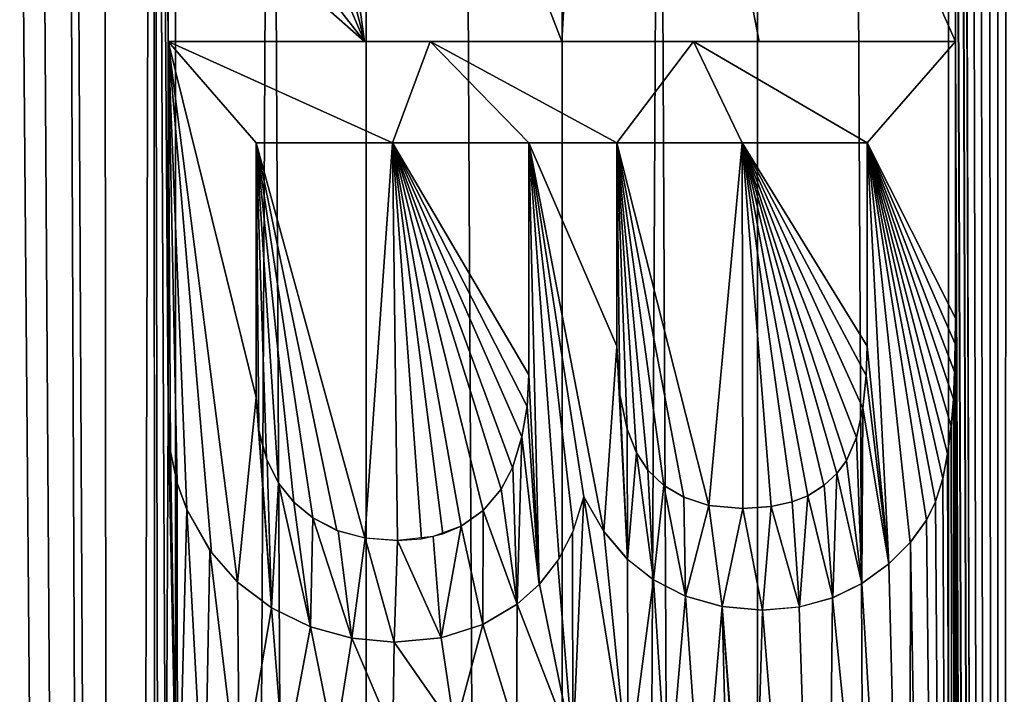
# Model space of a CAD drawing. Header units: millimetres. Extents: x -42 to 65, y -144 to 144.
# Tile 90 of 145: x 51.58 to 54.7, y 56.5 to 58.65. Entities that reach past the tile are written whole.
import ezdxf

# ---------------------------------------------------------------- set-up
doc = ezdxf.new("R2010")
doc.units = ezdxf.units.MM
doc.header["$LTSCALE"] = 81.481481
for name, color, linetype in [('104', 7, 'CONTINUOUS'), ('11', 7, 'CONTINUOUS'), ('20', 7, 'CONTINUOUS'), ('41', 7, 'CONTINUOUS'), ('42', 7, 'CONTINUOUS'), ('48', 7, 'CONTINUOUS'), ('88', 7, 'CONTINUOUS')]:
    doc.layers.add(name, color=color, linetype=linetype)

msp = doc.modelspace()

# ---------------------------------------------------------------- linework, layer by layer
at = {"layer": '104', "color": 7, "linetype": 'CONTINUOUS'}
for points in [[(51.446, 122.5, 56.0301), (52.6789, 122.5, 56.1811), (51.446, -122.5, 56.0301), (51.446, 122.5, 56.0301)], [(51.446, -122.5, 56.0301), (52.6789, 122.5, 56.1811), (52.6789, -122.5, 56.1811), (51.446, -122.5, 56.0301)], [(52.6789, 122.5, 56.1811), (53.9211, 122.5, 56.1811), (52.6789, -122.5, 56.1811), (52.6789, 122.5, 56.1811)], [(52.6789, -122.5, 56.1811), (53.9211, 122.5, 56.1811), (53.9211, -122.5, 56.1811), (52.6789, -122.5, 56.1811)], [(53.9211, 122.5, 56.1811), (55.154, 122.5, 56.0301), (53.9211, -122.5, 56.1811), (53.9211, 122.5, 56.1811)], [(53.9211, -122.5, 56.1811), (55.154, 122.5, 56.0301), (55.154, -122.5, 56.0301), (53.9211, -122.5, 56.1811)]]:
    msp.add_3dface(points, dxfattribs=at)
at = {"layer": '11', "color": 7, "linetype": 'CONTINUOUS'}
for points in [[(50.8613, -122.5, 35.7871), (50.863, 122.5, 35.7867), (52.0714, -122.5, 35.5721), (50.8613, -122.5, 35.7871)], [(50.863, 122.5, 35.7867), (52.0741, 122.5, 35.5718), (52.0714, -122.5, 35.5721), (50.863, 122.5, 35.7867)], [(52.0714, -122.5, 35.5721), (52.0741, 122.5, 35.5718), (53.2985, -122.5, 35.5), (52.0714, -122.5, 35.5721)], [(52.0741, 122.5, 35.5718), (53.3015, 122.5, 35.5), (53.2985, -122.5, 35.5), (52.0741, 122.5, 35.5718)], [(53.2985, -122.5, 35.5), (53.3015, 122.5, 35.5), (54.5259, -122.5, 35.5718), (53.2985, -122.5, 35.5)], [(53.3015, 122.5, 35.5), (54.5286, 122.5, 35.5721), (54.5259, -122.5, 35.5718), (53.3015, 122.5, 35.5)], [(54.5259, -122.5, 35.5718), (54.5286, 122.5, 35.5721), (55.737, -122.5, 35.7867), (54.5259, -122.5, 35.5718)], [(54.5286, 122.5, 35.5721), (55.7387, 122.5, 35.7871), (55.737, -122.5, 35.7867), (54.5286, 122.5, 35.5721)]]:
    msp.add_3dface(points, dxfattribs=at)
at = {"layer": '20', "color": 7, "linetype": 'CONTINUOUS'}
for points in [[(51.446, -122.5, 35.9699), (52.6789, -122.5, 35.8189), (51.446, 122.5, 35.9699), (51.446, -122.5, 35.9699)], [(51.446, 122.5, 35.9699), (52.6789, -122.5, 35.8189), (52.6789, 122.5, 35.8189), (51.446, 122.5, 35.9699)], [(52.6789, 122.5, 35.8189), (53.9211, -122.5, 35.8189), (53.9211, 122.5, 35.8189), (52.6789, 122.5, 35.8189)], [(52.6789, -122.5, 35.8189), (53.9211, -122.5, 35.8189), (52.6789, 122.5, 35.8189), (52.6789, -122.5, 35.8189)], [(53.9211, -122.5, 35.8189), (55.154, -122.5, 35.9699), (53.9211, 122.5, 35.8189), (53.9211, -122.5, 35.8189)], [(53.9211, 122.5, 35.8189), (55.154, -122.5, 35.9699), (55.154, 122.5, 35.9699), (53.9211, 122.5, 35.8189)]]:
    msp.add_3dface(points, dxfattribs=at)
at = {"layer": '41', "color": 7, "linetype": 'CONTINUOUS'}
for points in [[(52.586, 57.0238, 56.4757), (52.6744, 56.9996, 56.4813), (52.3301, 58.2546, 56.4551), (52.586, 57.0238, 56.4757)], [(52.3301, 58.2546, 56.4551), (52.6744, 56.9996, 56.4813), (52.7621, 58.2546, 56.4862), (52.3301, 58.2546, 56.4551)], [(52.5092, 57.0637, 56.4702), (52.586, 57.0238, 56.4757), (52.3301, 58.2546, 56.4551), (52.5092, 57.0637, 56.4702)], [(52.4492, 57.1134, 56.4655), (52.5092, 57.0637, 56.4702), (52.3301, 58.2546, 56.4551), (52.4492, 57.1134, 56.4655)], [(52.4006, 57.1739, 56.4614), (52.4492, 57.1134, 56.4655), (52.3301, 58.2546, 56.4551), (52.4006, 57.1739, 56.4614)], [(52.362, 57.2513, 56.458), (52.4006, 57.1739, 56.4614), (52.3301, 58.2546, 56.4551), (52.362, 57.2513, 56.458)], [(52.3384, 57.3406, 56.4559), (52.362, 57.2513, 56.458), (52.3301, 58.2546, 56.4551), (52.3384, 57.3406, 56.4559)], [(52.3301, 57.4463, 56.4551), (52.3384, 57.3406, 56.4559), (52.3301, 58.2546, 56.4551), (52.3301, 57.4463, 56.4551)], [(52.6744, 56.9996, 56.4813), (52.7783, 56.9912, 56.487), (52.7621, 58.2546, 56.4862), (52.6744, 56.9996, 56.4813)], [(52.7783, 56.9912, 56.487), (52.8547, 56.9967, 56.4906), (52.7621, 58.2546, 56.4862), (52.7783, 56.9912, 56.487)], [(53.195, 57.5176, 56.4995), (53.195, 58.2546, 56.4995), (52.7621, 58.2546, 56.4862), (53.195, 57.5176, 56.4995)], [(53.1896, 57.417, 56.4994), (53.195, 57.5176, 56.4995), (52.7621, 58.2546, 56.4862), (53.1896, 57.417, 56.4994)], [(53.1736, 57.3207, 56.4992), (53.1896, 57.417, 56.4994), (52.7621, 58.2546, 56.4862), (53.1736, 57.3207, 56.4992)], [(53.1431, 57.2222, 56.4988), (53.1736, 57.3207, 56.4992), (52.7621, 58.2546, 56.4862), (53.1431, 57.2222, 56.4988)], [(53.1074, 57.1542, 56.4982), (53.1431, 57.2222, 56.4988), (52.7621, 58.2546, 56.4862), (53.1074, 57.1542, 56.4982)], [(53.0499, 57.0866, 56.497), (53.1074, 57.1542, 56.4982), (52.7621, 58.2546, 56.4862), (53.0499, 57.0866, 56.497)], [(52.9803, 57.0374, 56.4951), (53.0499, 57.0866, 56.497), (52.7621, 58.2546, 56.4862), (52.9803, 57.0374, 56.4951)], [(52.9225, 57.0129, 56.4932), (52.9803, 57.0374, 56.4951), (52.7621, 58.2546, 56.4862), (52.9225, 57.0129, 56.4932)], [(52.8547, 56.9967, 56.4906), (52.9225, 57.0129, 56.4932), (52.7621, 58.2546, 56.4862), (52.8547, 56.9967, 56.4906)]]:
    msp.add_3dface(points, dxfattribs=at)
at = {"layer": '42', "color": 7, "linetype": 'CONTINUOUS'}
for points in [[(53.6869, 57.1287, 56.4929), (53.7672, 57.1032, 56.4896), (53.4751, 58.2546, 56.4985), (53.6869, 57.1287, 56.4929)], [(53.4751, 58.2546, 56.4985), (53.7672, 57.1032, 56.4896), (53.8729, 58.2546, 56.4844), (53.4751, 58.2546, 56.4985)], [(53.624, 57.1659, 56.495), (53.6869, 57.1287, 56.4929), (53.4751, 58.2546, 56.4985), (53.624, 57.1659, 56.495)], [(53.5731, 57.2153, 56.4964), (53.624, 57.1659, 56.495), (53.4751, 58.2546, 56.4985), (53.5731, 57.2153, 56.4964)], [(53.5375, 57.2697, 56.4973), (53.5731, 57.2153, 56.4964), (53.4751, 58.2546, 56.4985), (53.5375, 57.2697, 56.4973)], [(53.5071, 57.345, 56.498), (53.5375, 57.2697, 56.4973), (53.4751, 58.2546, 56.4985), (53.5071, 57.345, 56.498)], [(53.4842, 57.4543, 56.4984), (53.5071, 57.345, 56.498), (53.4751, 58.2546, 56.4985), (53.4842, 57.4543, 56.4984)], [(53.4751, 57.6093, 56.4985), (53.4842, 57.4543, 56.4984), (53.4751, 58.2546, 56.4985), (53.4751, 57.6093, 56.4985)], [(53.7672, 57.1032, 56.4896), (53.8742, 57.0931, 56.4843), (53.8729, 58.2546, 56.4844), (53.7672, 57.1032, 56.4896)], [(53.8742, 57.0931, 56.4843), (53.965, 57.0991, 56.4789), (53.8729, 58.2546, 56.4844), (53.8742, 57.0931, 56.4843)], [(54.2699, 57.6093, 56.4551), (54.2699, 58.2546, 56.4551), (53.8729, 58.2546, 56.4844), (54.2699, 57.6093, 56.4551)], [(54.2661, 57.5159, 56.4555), (54.2699, 57.6093, 56.4551), (53.8729, 58.2546, 56.4844), (54.2661, 57.5159, 56.4555)], [(54.2559, 57.4123, 56.4564), (54.2661, 57.5159, 56.4555), (53.8729, 58.2546, 56.4844), (54.2559, 57.4123, 56.4564)], [(54.2357, 57.3184, 56.4582), (54.2559, 57.4123, 56.4564), (53.8729, 58.2546, 56.4844), (54.2357, 57.3184, 56.4582)], [(54.2034, 57.2459, 56.4611), (54.2357, 57.3184, 56.4582), (53.8729, 58.2546, 56.4844), (54.2034, 57.2459, 56.4611)], [(54.1731, 57.2044, 56.4636), (54.2034, 57.2459, 56.4611), (53.8729, 58.2546, 56.4844), (54.1731, 57.2044, 56.4636)], [(54.1322, 57.1662, 56.467), (54.1731, 57.2044, 56.4636), (53.8729, 58.2546, 56.4844), (54.1322, 57.1662, 56.467)], [(54.0808, 57.1338, 56.4709), (54.1322, 57.1662, 56.467), (53.8729, 58.2546, 56.4844), (54.0808, 57.1338, 56.4709)], [(54.0318, 57.1139, 56.4745), (54.0808, 57.1338, 56.4709), (53.8729, 58.2546, 56.4844), (54.0318, 57.1139, 56.4745)], [(53.965, 57.0991, 56.4789), (54.0318, 57.1139, 56.4745), (53.8729, 58.2546, 56.4844), (53.965, 57.0991, 56.4789)]]:
    msp.add_3dface(points, dxfattribs=at)
at = {"layer": '48', "color": 7, "linetype": 'CONTINUOUS'}
for points in [[(54.6918, 22.77, 56.4073), (54.5715, 75.0996, 56.4227), (54.55, 71.2485, 56.4253), (54.6918, 22.77, 56.4073)], [(54.5715, 75.0996, 56.4227), (54.6918, 22.77, 56.4073), (54.6047, 75.0969, 56.4186), (54.5715, 75.0996, 56.4227)], [(54.6047, 75.0969, 56.4186), (54.6918, 22.77, 56.4073), (54.6432, 75.0948, 56.4137), (54.6047, 75.0969, 56.4186)], [(54.6918, 22.77, 56.4073), (54.6806, 75.0909, 56.4088), (54.6432, 75.0948, 56.4137), (54.6918, 22.77, 56.4073)], [(54.6806, 75.0909, 56.4088), (54.6918, 22.77, 56.4073), (54.7178, 75.08, 56.4038), (54.6806, 75.0909, 56.4088)], [(54.6918, 22.77, 56.4073), (55.1082, 22.518, 56.3431), (54.7178, 75.08, 56.4038), (54.6918, 22.77, 56.4073)], [(54.55, 70.9598, 56.4253), (54.6918, 22.77, 56.4073), (54.55, 71.2485, 56.4253), (54.55, 70.9598, 56.4253)], [(54.6918, 22.77, 56.4073), (54.55, 70.9598, 56.4253), (54.55, 66.976, 56.4253), (54.6918, 22.77, 56.4073)], [(54.55, 66.6874, 56.4253), (54.6918, 22.77, 56.4073), (54.55, 66.976, 56.4253), (54.55, 66.6874, 56.4253)], [(54.6918, 22.77, 56.4073), (54.55, 66.6874, 56.4253), (54.55, 61.4096, 56.4253), (54.6918, 22.77, 56.4073)], [(51.4715, 22.5033, 56.3396), (51.8931, 22.7624, 56.4053), (51.5388, 64.9247, 56.3512), (51.4715, 22.5033, 56.3396)], [(51.5388, 64.9247, 56.3512), (51.8931, 22.7624, 56.4053), (51.619, 64.8637, 56.3646), (51.5388, 64.9247, 56.3512)], [(51.619, 64.8637, 56.3646), (51.8931, 22.7624, 56.4053), (51.7183, 64.8108, 56.3802), (51.619, 64.8637, 56.3646)], [(51.7183, 64.8108, 56.3802), (51.8931, 22.7624, 56.4053), (51.8428, 64.7673, 56.3984), (51.7183, 64.8108, 56.3802)], [(51.8428, 64.7673, 56.3984), (51.8931, 22.7624, 56.4053), (52.0009, 64.7365, 56.4193), (51.8428, 64.7673, 56.3984)], [(52.0009, 64.7365, 56.4193), (51.8931, 22.7624, 56.4053), (52.008, 55.5512, 56.4202), (52.0009, 64.7365, 56.4193)], [(52.0175, 55.6983, 56.4214), (52.0009, 64.7365, 56.4193), (52.008, 55.5512, 56.4202), (52.0175, 55.6983, 56.4214)], [(52.0426, 55.8181, 56.4244), (52.0009, 64.7365, 56.4193), (52.0175, 55.6983, 56.4214), (52.0426, 55.8181, 56.4244)], [(52.05, 57.4055, 56.4253), (52.0009, 64.7365, 56.4193), (52.0426, 55.8181, 56.4244), (52.05, 57.4055, 56.4253)], [(52.05, 58.5772, 56.4253), (52.0009, 64.7365, 56.4193), (52.05, 57.4055, 56.4253), (52.05, 58.5772, 56.4253)], [(52.05, 59.1274, 56.4253), (52.0009, 64.7365, 56.4193), (52.05, 58.5772, 56.4253), (52.05, 59.1274, 56.4253)], [(54.55, 61.087, 56.4253), (54.6918, 22.77, 56.4073), (54.55, 61.4096, 56.4253), (54.55, 61.087, 56.4253)], [(53.3, 58.5772, 56.5), (52.3301, 61.087, 56.4551), (52.6739, 58.5772, 56.4813), (53.3, 58.5772, 56.5)], [(52.3301, 61.087, 56.4551), (52.4387, 59.5044, 56.4646), (52.6739, 58.5772, 56.4813), (52.3301, 61.087, 56.4551)], [(53.4408, 61.087, 56.4991), (52.3301, 61.087, 56.4551), (53.3, 58.5772, 56.5), (53.4408, 61.087, 56.4991)], [(53.9261, 58.5772, 56.4813), (53.4408, 61.087, 56.4991), (53.3, 58.5772, 56.5), (53.9261, 58.5772, 56.4813)], [(54.55, 58.5772, 56.4253), (53.4408, 61.087, 56.4991), (53.9261, 58.5772, 56.4813), (54.55, 58.5772, 56.4253)], [(54.55, 61.087, 56.4253), (53.4408, 61.087, 56.4991), (54.55, 58.5772, 56.4253), (54.55, 61.087, 56.4253)], [(54.6918, 22.77, 56.4073), (54.55, 61.087, 56.4253), (54.55, 58.5772, 56.4253), (54.6918, 22.77, 56.4073)], [(52.4387, 59.5044, 56.4646), (52.4387, 59.1274, 56.4646), (52.6739, 58.5772, 56.4813), (52.4387, 59.5044, 56.4646)], [(52.05, 59.1274, 56.4253), (52.05, 58.5772, 56.4253), (52.6739, 58.5772, 56.4813), (52.05, 59.1274, 56.4253)], [(52.2441, 59.1274, 56.4468), (52.05, 59.1274, 56.4253), (52.6739, 58.5772, 56.4813), (52.2441, 59.1274, 56.4468)], [(52.4387, 59.1274, 56.4646), (52.2441, 59.1274, 56.4468), (52.6739, 58.5772, 56.4813), (52.4387, 59.1274, 56.4646)], [(54.55, 57.6976, 56.4253), (54.6918, 22.77, 56.4073), (54.55, 58.5772, 56.4253), (54.55, 57.6976, 56.4253)], [(54.55, 57.6976, 56.4253), (54.5483, 57.6158, 56.4255), (54.55, 48.4802, 56.4253), (54.55, 57.6976, 56.4253)], [(54.6918, 22.77, 56.4073), (54.55, 57.6976, 56.4253), (54.55, 48.4802, 56.4253), (54.6918, 22.77, 56.4073)], [(54.5483, 57.6158, 56.4255), (54.5465, 57.5278, 56.4257), (54.55, 48.4802, 56.4253), (54.5483, 57.6158, 56.4255)], [(54.5465, 57.5278, 56.4257), (54.5439, 57.441, 56.4261), (54.55, 48.4802, 56.4253), (54.5465, 57.5278, 56.4257)], [(54.5439, 57.441, 56.4261), (54.536, 57.3546, 56.427), (54.55, 48.4802, 56.4253), (54.5439, 57.441, 56.4261)], [(52.0795, 55.9173, 56.4288), (52.05, 57.4055, 56.4253), (52.0426, 55.8181, 56.4244), (52.0795, 55.9173, 56.4288)], [(52.0581, 57.2746, 56.4263), (52.05, 57.4055, 56.4253), (52.0795, 55.9173, 56.4288), (52.0581, 57.2746, 56.4263)], [(54.536, 57.3546, 56.427), (54.5243, 57.267, 56.4284), (54.55, 48.4802, 56.4253), (54.536, 57.3546, 56.427)], [(52.0789, 57.1732, 56.4288), (52.0581, 57.2746, 56.4263), (52.0795, 55.9173, 56.4288), (52.0789, 57.1732, 56.4288)], [(54.5243, 57.267, 56.4284), (54.5094, 57.1886, 56.4301), (54.55, 48.4802, 56.4253), (54.5243, 57.267, 56.4284)], [(52.1095, 57.0897, 56.4323), (52.0789, 57.1732, 56.4288), (52.0795, 55.9173, 56.4288), (52.1095, 57.0897, 56.4323)], [(54.5094, 57.1886, 56.4301), (54.4868, 57.1153, 56.4327), (54.55, 48.4802, 56.4253), (54.5094, 57.1886, 56.4301)], [(53.37, 57.1304, 56.4998), (53.3338, 57.017, 56.4999), (53.335, 56.3323, 56.4999), (53.37, 57.1304, 56.4998)], [(53.5106, 56.2526, 56.4979), (53.37, 57.1304, 56.4998), (53.335, 56.3323, 56.4999), (53.5106, 56.2526, 56.4979)], [(53.4334, 57.0196, 56.4992), (53.37, 57.1304, 56.4998), (53.5106, 56.2526, 56.4979), (53.4334, 57.0196, 56.4992)], [(54.4868, 57.1153, 56.4327), (54.4577, 57.0564, 56.436), (54.55, 48.4802, 56.4253), (54.4868, 57.1153, 56.4327)], [(52.1661, 56.0616, 56.4386), (52.1095, 57.0897, 56.4323), (52.0795, 55.9173, 56.4288), (52.1661, 56.0616, 56.4386)], [(52.1826, 56.9602, 56.4404), (52.1095, 57.0897, 56.4323), (52.1661, 56.0616, 56.4386), (52.1826, 56.9602, 56.4404)], [(54.4577, 57.0564, 56.436), (54.4066, 56.986, 56.4415), (54.55, 48.4802, 56.4253), (54.4577, 57.0564, 56.436)], [(53.3338, 57.017, 56.4999), (53.2868, 56.927, 56.5), (53.335, 56.3323, 56.4999), (53.3338, 57.017, 56.4999)], [(53.509, 56.9313, 56.4979), (53.4334, 57.0196, 56.4992), (53.5106, 56.2526, 56.4979), (53.509, 56.9313, 56.4979)], [(54.4066, 56.986, 56.4415), (54.3383, 56.9177, 56.4485), (54.4029, 54.3625, 56.4419), (54.4066, 56.986, 56.4415)], [(54.4066, 56.986, 56.4415), (54.4029, 54.3625, 56.4419), (54.55, 48.4802, 56.4253), (54.4066, 56.986, 56.4415)], [(52.2767, 56.1771, 56.45), (52.1826, 56.9602, 56.4404), (52.1661, 56.0616, 56.4386), (52.2767, 56.1771, 56.45)], [(52.2706, 56.8587, 56.4494), (52.1826, 56.9602, 56.4404), (52.2767, 56.1771, 56.45), (52.2706, 56.8587, 56.4494)], [(53.2868, 56.927, 56.5), (53.2291, 56.8526, 56.4998), (53.335, 56.3323, 56.4999), (53.2868, 56.927, 56.5)], [(53.5914, 56.8667, 56.496), (53.509, 56.9313, 56.4979), (53.5106, 56.2526, 56.4979), (53.5914, 56.8667, 56.496)], [(54.3383, 56.9177, 56.4485), (54.2524, 56.8553, 56.4567), (54.4029, 54.3625, 56.4419), (54.3383, 56.9177, 56.4485)], [(53.6361, 56.1625, 56.4946), (53.5914, 56.8667, 56.496), (53.5106, 56.2526, 56.4979), (53.6361, 56.1625, 56.4946)], [(53.6924, 56.815, 56.4927), (53.5914, 56.8667, 56.496), (53.6361, 56.1625, 56.4946), (53.6924, 56.815, 56.4927)], [(52.378, 56.7775, 56.4594), (52.2706, 56.8587, 56.4494), (52.2767, 56.1771, 56.45), (52.378, 56.7775, 56.4594)], [(53.2291, 56.8526, 56.4998), (53.1584, 56.7893, 56.499), (53.335, 56.3323, 56.4999), (53.2291, 56.8526, 56.4998)], [(54.2524, 56.8553, 56.4567), (54.1591, 56.8092, 56.4648), (54.4029, 54.3625, 56.4419), (54.2524, 56.8553, 56.4567)], [(53.747, 56.042, 56.4905), (53.6924, 56.815, 56.4927), (53.6361, 56.1625, 56.4946), (53.747, 56.042, 56.4905)], [(53.8088, 56.7817, 56.4877), (53.6924, 56.815, 56.4927), (53.747, 56.042, 56.4905), (53.8088, 56.7817, 56.4877)], [(54.1591, 56.8092, 56.4648), (54.0531, 56.7802, 56.473), (54.1319, 54.3625, 56.467), (54.1591, 56.8092, 56.4648)], [(54.4029, 54.3625, 56.4419), (54.1591, 56.8092, 56.4648), (54.1319, 54.3625, 56.467), (54.4029, 54.3625, 56.4419)], [(52.4183, 56.2719, 56.4629), (52.378, 56.7775, 56.4594), (52.2767, 56.1771, 56.45), (52.4183, 56.2719, 56.4629)], [(52.502, 56.717, 56.4696), (52.378, 56.7775, 56.4594), (52.4183, 56.2719, 56.4629), (52.502, 56.717, 56.4696)], [(53.1584, 56.7893, 56.499), (53.0492, 56.7249, 56.497), (53.1557, 56.3777, 56.499), (53.1584, 56.7893, 56.499)], [(53.335, 56.3323, 56.4999), (53.1584, 56.7893, 56.499), (53.1557, 56.3777, 56.499), (53.335, 56.3323, 56.4999)], [(53.8308, 55.9003, 56.4866), (53.8088, 56.7817, 56.4877), (53.747, 56.042, 56.4905), (53.8308, 55.9003, 56.4866)], [(53.8842, 55.7417, 56.4837), (53.8088, 56.7817, 56.4877), (53.8308, 55.9003, 56.4866), (53.8842, 55.7417, 56.4837)], [(53.9022, 55.5682, 56.4827), (53.8088, 56.7817, 56.4877), (53.8842, 55.7417, 56.4837), (53.9022, 55.5682, 56.4827)], [(53.9373, 56.7704, 56.4806), (53.8088, 56.7817, 56.4877), (53.9022, 55.5682, 56.4827), (53.9373, 56.7704, 56.4806)], [(53.9373, 56.7704, 56.4806), (53.9022, 55.5682, 56.4827), (54.1319, 54.3625, 56.467), (53.9373, 56.7704, 56.4806)], [(54.0531, 56.7802, 56.473), (53.9373, 56.7704, 56.4806), (54.1319, 54.3625, 56.467), (54.0531, 56.7802, 56.473)], [(52.5786, 56.3362, 56.4752), (52.502, 56.717, 56.4696), (52.4183, 56.2719, 56.4629), (52.5786, 56.3362, 56.4752)], [(52.6332, 56.6808, 56.4788), (52.502, 56.717, 56.4696), (52.5786, 56.3362, 56.4752), (52.6332, 56.6808, 56.4788)], [(53.0492, 56.7249, 56.497), (52.9175, 56.6828, 56.493), (52.9604, 56.3918, 56.4945), (53.0492, 56.7249, 56.497)], [(53.1557, 56.3777, 56.499), (53.0492, 56.7249, 56.497), (52.9604, 56.3918, 56.4945), (53.1557, 56.3777, 56.499)], [(52.7637, 56.3764, 56.4863), (52.6332, 56.6808, 56.4788), (52.5786, 56.3362, 56.4752), (52.7637, 56.3764, 56.4863)], [(52.7678, 56.6685, 56.4865), (52.6332, 56.6808, 56.4788), (52.7637, 56.3764, 56.4863), (52.7678, 56.6685, 56.4865)], [(52.9175, 56.6828, 56.493), (52.7678, 56.6685, 56.4865), (52.9604, 56.3918, 56.4945), (52.9175, 56.6828, 56.493)], [(52.9604, 56.3918, 56.4945), (52.7678, 56.6685, 56.4865), (52.7637, 56.3764, 56.4863), (52.9604, 56.3918, 56.4945)]]:
    msp.add_3dface(points, dxfattribs=at)
at = {"layer": '88', "color": 7, "linetype": 'CONTINUOUS'}
for points in [[(52.0789, 57.1732, 56.1266), (52.1095, 57.0897, 56.1303), (52.05, 58.5772, 56.1231), (52.0789, 57.1732, 56.1266)], [(52.0581, 57.2746, 56.1241), (52.0789, 57.1732, 56.1266), (52.05, 58.5772, 56.1231), (52.0581, 57.2746, 56.1241)], [(52.05, 57.4055, 56.1231), (52.0581, 57.2746, 56.1241), (52.05, 58.5772, 56.1231), (52.05, 57.4055, 56.1231)], [(52.8824, 58.5772, 56.1914), (52.05, 58.5772, 56.1231), (52.7621, 58.2546, 56.1858), (52.8824, 58.5772, 56.1914)], [(52.3301, 58.2546, 56.1538), (52.05, 58.5772, 56.1231), (52.3301, 57.4463, 56.1538), (52.3301, 58.2546, 56.1538)], [(52.05, 58.5772, 56.1231), (52.3301, 58.2546, 56.1538), (52.7621, 58.2546, 56.1858), (52.05, 58.5772, 56.1231)], [(52.1095, 57.0897, 56.1303), (52.1874, 56.9535, 56.1391), (52.05, 58.5772, 56.1231), (52.1095, 57.0897, 56.1303)], [(52.1874, 56.9535, 56.1391), (52.2706, 56.8587, 56.1479), (52.05, 58.5772, 56.1231), (52.1874, 56.9535, 56.1391)], [(52.05, 58.5772, 56.1231), (52.2706, 56.8587, 56.1479), (52.3301, 57.4463, 56.1538), (52.05, 58.5772, 56.1231)], [(53.195, 58.2546, 56.1995), (52.8824, 58.5772, 56.1914), (52.7621, 58.2546, 56.1858), (53.195, 58.2546, 56.1995)], [(53.7176, 58.5772, 56.1914), (52.8824, 58.5772, 56.1914), (53.4751, 58.2546, 56.1985), (53.7176, 58.5772, 56.1914)], [(52.8824, 58.5772, 56.1914), (53.195, 58.2546, 56.1995), (53.4751, 58.2546, 56.1985), (52.8824, 58.5772, 56.1914)], [(53.7176, 58.5772, 56.1914), (53.4751, 58.2546, 56.1985), (53.8729, 58.2546, 56.1839), (53.7176, 58.5772, 56.1914)], [(54.2699, 58.2546, 56.1538), (53.7176, 58.5772, 56.1914), (53.8729, 58.2546, 56.1839), (54.2699, 58.2546, 56.1538)], [(54.55, 58.5772, 56.1231), (53.7176, 58.5772, 56.1914), (54.2699, 58.2546, 56.1538), (54.55, 58.5772, 56.1231)], [(54.55, 57.6976, 56.1231), (54.55, 58.5772, 56.1231), (54.2699, 58.2546, 56.1538), (54.55, 57.6976, 56.1231)], [(53.195, 57.5176, 56.1995), (53.2281, 56.8515, 56.1997), (53.195, 58.2546, 56.1995), (53.195, 57.5176, 56.1995)], [(53.37, 57.1304, 56.1998), (53.4329, 57.0203, 56.1991), (53.195, 58.2546, 56.1995), (53.37, 57.1304, 56.1998)], [(53.195, 58.2546, 56.1995), (53.4329, 57.0203, 56.1991), (53.4751, 57.6093, 56.1985), (53.195, 58.2546, 56.1995)], [(53.3366, 57.024, 56.1999), (53.37, 57.1304, 56.1998), (53.195, 58.2546, 56.1995), (53.3366, 57.024, 56.1999)], [(53.2911, 56.9337, 56.2), (53.3366, 57.024, 56.1999), (53.195, 58.2546, 56.1995), (53.2911, 56.9337, 56.2)], [(53.2281, 56.8515, 56.1997), (53.2911, 56.9337, 56.2), (53.195, 58.2546, 56.1995), (53.2281, 56.8515, 56.1997)], [(53.4751, 58.2546, 56.1985), (53.195, 58.2546, 56.1995), (53.4751, 57.6093, 56.1985), (53.4751, 58.2546, 56.1985)], [(54.2699, 57.6093, 56.1538), (54.3385, 56.9178, 56.147), (54.2699, 58.2546, 56.1538), (54.2699, 57.6093, 56.1538)], [(54.3385, 56.9178, 56.147), (54.406, 56.9853, 56.1399), (54.2699, 58.2546, 56.1538), (54.3385, 56.9178, 56.147)], [(54.406, 56.9853, 56.1399), (54.4577, 57.0564, 56.1341), (54.2699, 58.2546, 56.1538), (54.406, 56.9853, 56.1399)], [(54.4577, 57.0564, 56.1341), (54.4864, 57.1143, 56.1308), (54.2699, 58.2546, 56.1538), (54.4577, 57.0564, 56.1341)], [(54.4864, 57.1143, 56.1308), (54.5094, 57.1886, 56.128), (54.2699, 58.2546, 56.1538), (54.4864, 57.1143, 56.1308)], [(54.5094, 57.1886, 56.128), (54.5243, 57.2671, 56.1263), (54.2699, 58.2546, 56.1538), (54.5094, 57.1886, 56.128)], [(54.5243, 57.2671, 56.1263), (54.536, 57.3546, 56.1248), (54.2699, 58.2546, 56.1538), (54.5243, 57.2671, 56.1263)], [(54.536, 57.3546, 56.1248), (54.5439, 57.441, 56.1239), (54.2699, 58.2546, 56.1538), (54.536, 57.3546, 56.1248)], [(54.5439, 57.441, 56.1239), (54.5465, 57.5278, 56.1235), (54.2699, 58.2546, 56.1538), (54.5439, 57.441, 56.1239)], [(54.5465, 57.5278, 56.1235), (54.5483, 57.6159, 56.1233), (54.2699, 58.2546, 56.1538), (54.5465, 57.5278, 56.1235)], [(54.5483, 57.6159, 56.1233), (54.55, 57.6976, 56.1231), (54.2699, 58.2546, 56.1538), (54.5483, 57.6159, 56.1233)], [(53.4329, 57.0203, 56.1991), (53.5082, 56.9321, 56.1979), (53.4751, 57.6093, 56.1985), (53.4329, 57.0203, 56.1991)], [(53.4751, 57.6093, 56.1985), (53.5082, 56.9321, 56.1979), (53.4843, 57.454, 56.1983), (53.4751, 57.6093, 56.1985)], [(54.2661, 57.5157, 56.1541), (54.3385, 56.9178, 56.147), (54.2699, 57.6093, 56.1538), (54.2661, 57.5157, 56.1541)], [(53.1896, 57.4169, 56.1994), (53.2281, 56.8515, 56.1997), (53.195, 57.5176, 56.1995), (53.1896, 57.4169, 56.1994)], [(54.2559, 57.4123, 56.1551), (54.3385, 56.9178, 56.147), (54.2661, 57.5157, 56.1541), (54.2559, 57.4123, 56.1551)], [(52.2706, 56.8587, 56.1479), (52.378, 56.7775, 56.1582), (52.3301, 57.4463, 56.1538), (52.2706, 56.8587, 56.1479)], [(52.3301, 57.4463, 56.1538), (52.378, 56.7775, 56.1582), (52.3397, 57.3335, 56.1547), (52.3301, 57.4463, 56.1538)], [(53.4843, 57.454, 56.1983), (53.5082, 56.9321, 56.1979), (53.5072, 57.3449, 56.1979), (53.4843, 57.454, 56.1983)], [(53.1736, 57.3207, 56.1992), (53.2281, 56.8515, 56.1997), (53.1896, 57.4169, 56.1994), (53.1736, 57.3207, 56.1992)], [(54.2358, 57.3187, 56.157), (54.2524, 56.8553, 56.1554), (54.2559, 57.4123, 56.1551), (54.2358, 57.3187, 56.157)], [(54.2524, 56.8553, 56.1554), (54.3385, 56.9178, 56.147), (54.2559, 57.4123, 56.1551), (54.2524, 56.8553, 56.1554)], [(52.3397, 57.3335, 56.1547), (52.378, 56.7775, 56.1582), (52.3642, 57.2454, 56.157), (52.3397, 57.3335, 56.1547)], [(53.5072, 57.3449, 56.1979), (53.5082, 56.9321, 56.1979), (53.5376, 57.2696, 56.1972), (53.5072, 57.3449, 56.1979)], [(53.1447, 57.226, 56.1988), (53.1584, 56.7893, 56.199), (53.1736, 57.3207, 56.1992), (53.1447, 57.226, 56.1988)], [(53.1584, 56.7893, 56.199), (53.2281, 56.8515, 56.1997), (53.1736, 57.3207, 56.1992), (53.1584, 56.7893, 56.199)], [(54.2034, 57.2459, 56.1599), (54.2524, 56.8553, 56.1554), (54.2358, 57.3187, 56.157), (54.2034, 57.2459, 56.1599)], [(53.5082, 56.9321, 56.1979), (53.5914, 56.8667, 56.1958), (53.5376, 57.2696, 56.1972), (53.5082, 56.9321, 56.1979)], [(53.5376, 57.2696, 56.1972), (53.5914, 56.8667, 56.1958), (53.5731, 57.2153, 56.1963), (53.5376, 57.2696, 56.1972)], [(52.3642, 57.2454, 56.157), (52.378, 56.7775, 56.1582), (52.4007, 57.1737, 56.1603), (52.3642, 57.2454, 56.157)], [(54.173, 57.2042, 56.1626), (54.2524, 56.8553, 56.1554), (54.2034, 57.2459, 56.1599), (54.173, 57.2042, 56.1626)], [(53.1074, 57.1542, 56.1982), (53.1584, 56.7893, 56.199), (53.1447, 57.226, 56.1988), (53.1074, 57.1542, 56.1982)], [(53.5731, 57.2153, 56.1963), (53.5914, 56.8667, 56.1958), (53.624, 57.1659, 56.1949), (53.5731, 57.2153, 56.1963)], [(52.378, 56.7775, 56.1582), (52.502, 56.717, 56.1687), (52.4007, 57.1737, 56.1603), (52.378, 56.7775, 56.1582)], [(52.4007, 57.1737, 56.1603), (52.502, 56.717, 56.1687), (52.4492, 57.1134, 56.1645), (52.4007, 57.1737, 56.1603)], [(54.1329, 57.1668, 56.1659), (54.1605, 56.8098, 56.1636), (54.173, 57.2042, 56.1626), (54.1329, 57.1668, 56.1659)], [(54.1605, 56.8098, 56.1636), (54.2524, 56.8553, 56.1554), (54.173, 57.2042, 56.1626), (54.1605, 56.8098, 56.1636)], [(53.0499, 57.0866, 56.1969), (53.1584, 56.7893, 56.199), (53.1074, 57.1542, 56.1982), (53.0499, 57.0866, 56.1969)], [(53.5914, 56.8667, 56.1958), (53.6923, 56.815, 56.1925), (53.624, 57.1659, 56.1949), (53.5914, 56.8667, 56.1958)], [(53.624, 57.1659, 56.1949), (53.6923, 56.815, 56.1925), (53.6869, 57.1287, 56.1927), (53.624, 57.1659, 56.1949)], [(54.0808, 57.1338, 56.1701), (54.1605, 56.8098, 56.1636), (54.1329, 57.1668, 56.1659), (54.0808, 57.1338, 56.1701)], [(52.4492, 57.1134, 56.1645), (52.502, 56.717, 56.1687), (52.5091, 57.0638, 56.1693), (52.4492, 57.1134, 56.1645)], [(53.6869, 57.1287, 56.1927), (53.6923, 56.815, 56.1925), (53.7672, 57.1032, 56.1893), (53.6869, 57.1287, 56.1927)], [(53.965, 57.0991, 56.1783), (54.0546, 56.7804, 56.1721), (54.0318, 57.1139, 56.1737), (53.965, 57.0991, 56.1783)], [(54.0318, 57.1139, 56.1737), (54.0546, 56.7804, 56.1721), (54.0808, 57.1338, 56.1701), (54.0318, 57.1139, 56.1737)], [(54.0546, 56.7804, 56.1721), (54.1605, 56.8098, 56.1636), (54.0808, 57.1338, 56.1701), (54.0546, 56.7804, 56.1721)], [(52.9803, 57.0374, 56.195), (53.0491, 56.7248, 56.1969), (53.0499, 57.0866, 56.1969), (52.9803, 57.0374, 56.195)], [(53.0491, 56.7248, 56.1969), (53.1584, 56.7893, 56.199), (53.0499, 57.0866, 56.1969), (53.0491, 56.7248, 56.1969)], [(53.6923, 56.815, 56.1925), (53.8086, 56.7818, 56.1873), (53.7672, 57.1032, 56.1893), (53.6923, 56.815, 56.1925)], [(53.7672, 57.1032, 56.1893), (53.8086, 56.7818, 56.1873), (53.8742, 57.0931, 56.1838), (53.7672, 57.1032, 56.1893)], [(53.8086, 56.7818, 56.1873), (53.9373, 56.7704, 56.1801), (53.8742, 57.0931, 56.1838), (53.8086, 56.7818, 56.1873)], [(53.8742, 57.0931, 56.1838), (53.9373, 56.7704, 56.1801), (53.965, 57.0991, 56.1783), (53.8742, 57.0931, 56.1838)], [(53.9373, 56.7704, 56.1801), (54.0546, 56.7804, 56.1721), (53.965, 57.0991, 56.1783), (53.9373, 56.7704, 56.1801)], [(52.502, 56.717, 56.1687), (52.6333, 56.6808, 56.1782), (52.5091, 57.0638, 56.1693), (52.502, 56.717, 56.1687)], [(52.5091, 57.0638, 56.1693), (52.6333, 56.6808, 56.1782), (52.5896, 57.0224, 56.1752), (52.5091, 57.0638, 56.1693)], [(52.5896, 57.0224, 56.1752), (52.6333, 56.6808, 56.1782), (52.676, 56.9993, 56.1809), (52.5896, 57.0224, 56.1752)], [(52.8912, 57.0039, 56.1918), (52.9175, 56.6828, 56.1928), (52.9803, 57.0374, 56.195), (52.8912, 57.0039, 56.1918)], [(52.9175, 56.6828, 56.1928), (53.0491, 56.7248, 56.1969), (52.9803, 57.0374, 56.195), (52.9175, 56.6828, 56.1928)], [(52.6333, 56.6808, 56.1782), (52.7678, 56.6685, 56.1861), (52.676, 56.9993, 56.1809), (52.6333, 56.6808, 56.1782)], [(52.676, 56.9993, 56.1809), (52.7678, 56.6685, 56.1861), (52.7783, 56.9912, 56.1866), (52.676, 56.9993, 56.1809)], [(52.7678, 56.6685, 56.1861), (52.9175, 56.6828, 56.1928), (52.7783, 56.9912, 56.1866), (52.7678, 56.6685, 56.1861)], [(52.7783, 56.9912, 56.1866), (52.9175, 56.6828, 56.1928), (52.8912, 57.0039, 56.1918), (52.7783, 56.9912, 56.1866)]]:
    msp.add_3dface(points, dxfattribs=at)

doc.saveas('drawing.dxf')
